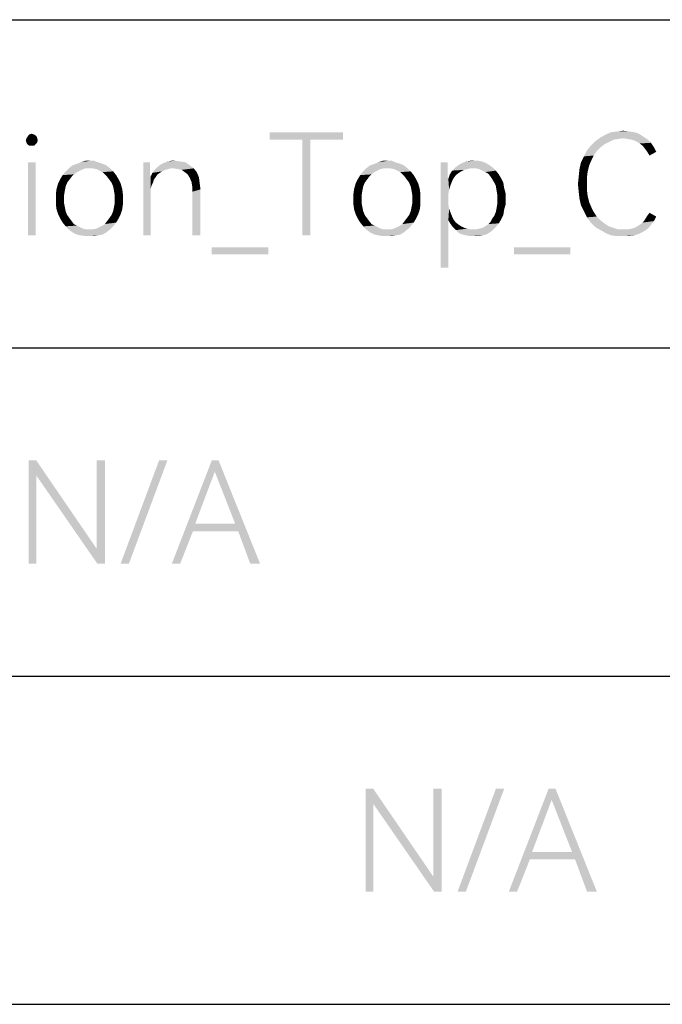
# Model space of a CAD drawing. Header units: millimetres. Extents: x 0 to 297, y 0 to 210.
# Tile 83 of 122: x 242 to 256, y 12 to 33. Entities that reach past the tile are written whole.
import ezdxf

# ---------------------------------------------------------------- set-up
doc = ezdxf.new("R2010")
doc.units = ezdxf.units.MM
doc.header["$LTSCALE"] = 16.335
doc.layers.get('0').update_dxf_attribs({"linetype": 'CONTINUOUS'})

msp = doc.modelspace()

# ---------------------------------------------------------------- linework, layer by layer
at = {"color": 7, "linetype": 'CONTINUOUS', "true_color": 0x00bfff}
for p, q in [((92, 33), (292, 33)), ((197, 26), (266, 26)), ((92, 19), (266, 19)), ((92, 12), (292, 12))]:
    msp.add_line(p, q, dxfattribs=at)
at = {"color": 7, "linetype": 'CONTINUOUS'}
for points in [[(242.001, 30.423), (242.017, 30.472), (242.242, 30.488)], [(242.001, 30.423), (242.242, 30.488), (242.258, 30.423)], [(242.226, 30.52), (242.242, 30.488), (242.017, 30.472)], [(242.226, 30.52), (242.017, 30.472), (242.049, 30.52)], [(242.177, 30.552), (242.049, 30.52), (242.081, 30.552)], [(242.049, 30.52), (242.177, 30.552), (242.226, 30.52)], [(242.081, 30.552), (242.129, 30.568), (242.177, 30.552)], [(248.761, 30.6), (247.204, 30.439), (247.204, 30.6)], [(247.894, 30.439), (247.204, 30.439), (248.761, 30.6)], [(248.071, 30.439), (247.894, 30.439), (248.761, 30.6)], [(248.071, 30.439), (248.761, 30.6), (248.761, 30.439)], [(254.735, 30.472), (254.141, 30.407), (254.253, 30.488)], [(254.735, 30.472), (254.623, 30.455), (254.141, 30.407)], [(254.623, 30.455), (254.526, 30.439), (254.141, 30.407)], [(255.169, 30.504), (254.253, 30.488), (254.366, 30.552)], [(254.735, 30.472), (254.253, 30.488), (255.169, 30.504)], [(254.976, 30.6), (255.072, 30.568), (254.366, 30.552)], [(254.976, 30.6), (254.366, 30.552), (254.478, 30.6)], [(254.366, 30.552), (255.072, 30.568), (255.169, 30.504)], [(254.864, 30.616), (254.478, 30.6), (254.607, 30.616)], [(254.478, 30.6), (254.864, 30.616), (254.976, 30.6)], [(254.607, 30.616), (254.735, 30.632), (254.864, 30.616)], [(254.831, 30.455), (254.735, 30.472), (255.169, 30.504)], [(254.928, 30.439), (254.831, 30.455), (255.169, 30.504)], [(254.928, 30.439), (255.169, 30.504), (255.265, 30.439)], [(242.258, 30.423), (242.017, 30.375), (242.001, 30.423)], [(242.017, 30.375), (242.258, 30.423), (242.242, 30.375)], [(242.242, 30.375), (242.033, 30.343), (242.017, 30.375)], [(242.033, 30.343), (242.242, 30.375), (242.209, 30.343)], [(242.209, 30.343), (242.081, 30.311), (242.033, 30.343)], [(242.129, 30.311), (242.081, 30.311), (242.209, 30.343)], [(242.129, 30.311), (242.209, 30.343), (242.177, 30.311)], [(248.071, 30.439), (247.894, 28.4), (247.894, 30.439)], [(247.894, 28.4), (248.071, 30.439), (248.071, 28.4)], [(254.253, 30.279), (253.964, 30.215), (254.045, 30.311)], [(253.964, 30.215), (254.253, 30.279), (254.173, 30.199)], [(254.43, 30.391), (254.045, 30.311), (254.141, 30.407)], [(254.43, 30.391), (254.334, 30.343), (254.045, 30.311)], [(254.045, 30.311), (254.334, 30.343), (254.253, 30.279)], [(254.141, 30.407), (254.526, 30.439), (254.43, 30.391)], [(255.265, 30.439), (255.008, 30.407), (254.928, 30.439)], [(255.008, 30.407), (255.265, 30.439), (255.329, 30.375)], [(255.329, 30.375), (255.088, 30.359), (255.008, 30.407)], [(255.153, 30.311), (255.088, 30.359), (255.329, 30.375)], [(255.153, 30.311), (255.329, 30.375), (255.393, 30.279)], [(255.393, 30.279), (255.201, 30.247), (255.153, 30.311)], [(255.249, 30.182), (255.201, 30.247), (255.393, 30.279)], [(255.249, 30.182), (255.393, 30.279), (255.442, 30.182)], [(254.061, 30.006), (253.836, 29.958), (253.9, 30.086)], [(254.173, 30.199), (253.9, 30.086), (253.964, 30.215)], [(254.173, 30.199), (254.109, 30.102), (253.9, 30.086)], [(253.9, 30.086), (254.109, 30.102), (254.061, 30.006)], [(255.442, 30.182), (255.297, 30.102), (255.249, 30.182)], [(242.209, 29.958), (242.049, 28.4), (242.049, 29.958)], [(242.049, 28.4), (242.209, 29.958), (242.209, 28.4)], [(243.285, 29.829), (243.221, 29.813), (242.852, 29.765)], [(243.285, 29.829), (242.852, 29.765), (242.916, 29.829)], [(243.719, 29.893), (242.916, 29.829), (242.996, 29.893)], [(243.285, 29.829), (242.916, 29.829), (243.719, 29.893)], [(243.639, 29.926), (242.996, 29.893), (243.093, 29.926)], [(242.996, 29.893), (243.639, 29.926), (243.719, 29.893)], [(243.542, 29.958), (243.093, 29.926), (243.173, 29.958)], [(243.093, 29.926), (243.542, 29.958), (243.639, 29.926)], [(243.366, 29.99), (243.462, 29.99), (243.173, 29.958)], [(243.366, 29.99), (243.173, 29.958), (243.269, 29.99)], [(243.173, 29.958), (243.462, 29.99), (243.542, 29.958)], [(243.366, 29.829), (243.285, 29.829), (243.719, 29.893)], [(243.43, 29.829), (243.366, 29.829), (243.719, 29.893)], [(243.43, 29.829), (243.719, 29.893), (243.799, 29.829)], [(243.799, 29.829), (243.51, 29.813), (243.43, 29.829)], [(243.574, 29.781), (243.51, 29.813), (243.799, 29.829)], [(243.574, 29.781), (243.799, 29.829), (243.864, 29.765)], [(244.65, 29.958), (244.65, 29.845), (244.506, 28.4)], [(244.65, 29.958), (244.506, 28.4), (244.506, 29.958)], [(244.65, 29.845), (244.65, 29.765), (244.506, 28.4)], [(245.084, 29.829), (244.747, 29.797), (244.811, 29.861)], [(245.084, 29.829), (245.036, 29.813), (244.747, 29.797)], [(245.501, 29.893), (244.811, 29.861), (244.875, 29.909)], [(245.084, 29.829), (244.811, 29.861), (245.501, 29.893)], [(244.875, 29.909), (244.939, 29.942), (245.405, 29.958)], [(244.875, 29.909), (245.405, 29.958), (245.501, 29.893)], [(245.309, 29.974), (245.405, 29.958), (244.939, 29.942)], [(245.309, 29.974), (244.939, 29.942), (245.02, 29.974)], [(245.18, 29.99), (245.02, 29.974), (245.1, 29.99)], [(245.02, 29.974), (245.18, 29.99), (245.309, 29.974)], [(245.148, 29.829), (245.084, 29.829), (245.501, 29.893)], [(245.148, 29.829), (245.501, 29.893), (245.582, 29.829)], [(245.582, 29.829), (245.245, 29.813), (245.148, 29.829)], [(245.325, 29.797), (245.245, 29.813), (245.582, 29.829)], [(245.389, 29.749), (245.325, 29.797), (245.582, 29.829)], [(245.389, 29.749), (245.582, 29.829), (245.646, 29.749)], [(249.628, 29.829), (249.564, 29.813), (249.195, 29.765)], [(249.628, 29.829), (249.195, 29.765), (249.259, 29.829)], [(250.062, 29.893), (249.259, 29.829), (249.339, 29.893)], [(249.628, 29.829), (249.259, 29.829), (250.062, 29.893)], [(249.982, 29.926), (249.339, 29.893), (249.436, 29.926)], [(249.339, 29.893), (249.982, 29.926), (250.062, 29.893)], [(249.885, 29.958), (249.436, 29.926), (249.516, 29.958)], [(249.436, 29.926), (249.885, 29.958), (249.982, 29.926)], [(249.709, 29.99), (249.805, 29.99), (249.516, 29.958)], [(249.709, 29.99), (249.516, 29.958), (249.612, 29.99)], [(249.516, 29.958), (249.805, 29.99), (249.885, 29.958)], [(249.709, 29.829), (249.628, 29.829), (250.062, 29.893)], [(249.773, 29.829), (249.709, 29.829), (250.062, 29.893)], [(249.773, 29.829), (250.062, 29.893), (250.142, 29.829)], [(250.142, 29.829), (249.853, 29.813), (249.773, 29.829)], [(249.918, 29.781), (249.853, 29.813), (250.142, 29.829)], [(249.918, 29.781), (250.142, 29.829), (250.207, 29.765)], [(250.993, 29.958), (250.993, 29.829), (250.849, 27.709)], [(250.993, 29.958), (250.849, 27.709), (250.849, 29.958)], [(250.993, 29.829), (250.993, 29.733), (250.849, 27.709)], [(251.475, 29.829), (251.09, 29.781), (251.154, 29.845)], [(251.475, 29.829), (251.411, 29.813), (251.09, 29.781)], [(251.893, 29.893), (251.154, 29.845), (251.218, 29.893)], [(251.154, 29.845), (251.893, 29.893), (251.957, 29.845)], [(251.154, 29.845), (251.957, 29.845), (251.475, 29.829)], [(251.812, 29.942), (251.218, 29.893), (251.299, 29.942)], [(251.218, 29.893), (251.812, 29.942), (251.893, 29.893)], [(251.732, 29.974), (251.299, 29.942), (251.379, 29.974)], [(251.299, 29.942), (251.732, 29.974), (251.812, 29.942)], [(251.555, 29.99), (251.652, 29.99), (251.379, 29.974)], [(251.555, 29.99), (251.379, 29.974), (251.475, 29.99)], [(251.379, 29.974), (251.652, 29.99), (251.732, 29.974)], [(251.539, 29.829), (251.475, 29.829), (251.957, 29.845)], [(251.604, 29.829), (251.539, 29.829), (251.957, 29.845)], [(251.668, 29.813), (251.604, 29.829), (251.957, 29.845)], [(251.732, 29.781), (251.668, 29.813), (251.957, 29.845)], [(251.732, 29.781), (251.957, 29.845), (252.021, 29.781)], [(254.012, 29.893), (253.804, 29.813), (253.836, 29.958)], [(253.804, 29.813), (254.012, 29.893), (253.98, 29.765)], [(253.836, 29.958), (254.061, 30.006), (254.012, 29.893)], [(242.98, 29.653), (242.739, 29.604), (242.788, 29.685)], [(242.739, 29.604), (242.98, 29.653), (242.932, 29.588)], [(243.093, 29.749), (242.788, 29.685), (242.852, 29.765)], [(243.093, 29.749), (243.028, 29.701), (242.788, 29.685)], [(242.788, 29.685), (243.028, 29.701), (242.98, 29.653)], [(243.221, 29.813), (243.157, 29.781), (242.852, 29.765)], [(242.852, 29.765), (243.157, 29.781), (243.093, 29.749)], [(243.864, 29.765), (243.639, 29.749), (243.574, 29.781)], [(243.687, 29.701), (243.639, 29.749), (243.864, 29.765)], [(243.687, 29.701), (243.864, 29.765), (243.928, 29.685)], [(243.928, 29.685), (243.735, 29.653), (243.687, 29.701)], [(243.735, 29.653), (243.928, 29.685), (243.976, 29.604)], [(243.976, 29.604), (243.783, 29.588), (243.735, 29.653)], [(244.65, 29.765), (244.65, 29.701), (244.506, 28.4)], [(244.65, 29.701), (244.666, 29.653), (244.506, 28.4)], [(244.666, 29.653), (244.666, 29.396), (244.506, 28.4)], [(244.859, 29.733), (244.811, 29.701), (244.666, 29.653)], [(244.859, 29.733), (244.666, 29.653), (244.699, 29.733)], [(244.666, 29.653), (244.811, 29.701), (244.779, 29.653)], [(244.666, 29.653), (244.779, 29.653), (244.731, 29.588)], [(244.666, 29.653), (244.731, 29.588), (244.682, 29.46)], [(244.666, 29.653), (244.682, 29.46), (244.666, 29.396)], [(244.972, 29.797), (244.907, 29.765), (244.699, 29.733)], [(244.972, 29.797), (244.699, 29.733), (244.747, 29.797)], [(244.699, 29.733), (244.907, 29.765), (244.859, 29.733)], [(244.747, 29.797), (245.036, 29.813), (244.972, 29.797)], [(245.646, 29.749), (245.453, 29.701), (245.389, 29.749)], [(245.453, 29.701), (245.646, 29.749), (245.694, 29.636)], [(245.694, 29.636), (245.501, 29.62), (245.453, 29.701)], [(245.534, 29.54), (245.501, 29.62), (245.694, 29.636)], [(245.534, 29.54), (245.694, 29.636), (245.71, 29.508)], [(249.323, 29.653), (249.082, 29.604), (249.131, 29.685)], [(249.082, 29.604), (249.323, 29.653), (249.275, 29.588)], [(249.436, 29.749), (249.131, 29.685), (249.195, 29.765)], [(249.436, 29.749), (249.372, 29.701), (249.131, 29.685)], [(249.131, 29.685), (249.372, 29.701), (249.323, 29.653)], [(249.564, 29.813), (249.5, 29.781), (249.195, 29.765)], [(249.195, 29.765), (249.5, 29.781), (249.436, 29.749)], [(250.207, 29.765), (249.982, 29.749), (249.918, 29.781)], [(250.03, 29.701), (249.982, 29.749), (250.207, 29.765)], [(250.03, 29.701), (250.207, 29.765), (250.271, 29.685)], [(250.271, 29.685), (250.078, 29.653), (250.03, 29.701)], [(250.078, 29.653), (250.271, 29.685), (250.319, 29.604)], [(250.319, 29.604), (250.126, 29.588), (250.078, 29.653)], [(250.993, 29.733), (250.993, 29.669), (250.849, 27.709)], [(250.993, 29.669), (251.009, 29.604), (250.849, 27.709)], [(251.17, 29.685), (251.009, 29.604), (251.042, 29.701)], [(251.17, 29.685), (251.122, 29.62), (251.009, 29.604)], [(251.009, 29.604), (251.122, 29.62), (251.09, 29.556)], [(251.282, 29.765), (251.042, 29.701), (251.09, 29.781)], [(251.282, 29.765), (251.234, 29.733), (251.042, 29.701)], [(251.042, 29.701), (251.234, 29.733), (251.17, 29.685)], [(251.411, 29.813), (251.347, 29.797), (251.09, 29.781)], [(251.09, 29.781), (251.347, 29.797), (251.282, 29.765)], [(252.021, 29.781), (251.796, 29.749), (251.732, 29.781)], [(251.861, 29.717), (251.796, 29.749), (252.021, 29.781)], [(251.861, 29.717), (252.021, 29.781), (252.085, 29.701)], [(252.085, 29.701), (251.909, 29.653), (251.861, 29.717)], [(251.909, 29.653), (252.085, 29.701), (252.134, 29.62)], [(252.134, 29.62), (251.941, 29.604), (251.909, 29.653)], [(251.989, 29.524), (251.941, 29.604), (252.134, 29.62)], [(251.989, 29.524), (252.134, 29.62), (252.182, 29.524)], [(253.964, 29.636), (253.772, 29.492), (253.788, 29.653)], [(253.772, 29.492), (253.964, 29.636), (253.964, 29.492)], [(253.98, 29.765), (253.788, 29.653), (253.804, 29.813)], [(253.788, 29.653), (253.98, 29.765), (253.964, 29.636)], [(242.852, 29.444), (242.659, 29.396), (242.691, 29.508)], [(242.659, 29.396), (242.852, 29.444), (242.836, 29.364)], [(242.932, 29.588), (242.691, 29.508), (242.739, 29.604)], [(242.932, 29.588), (242.884, 29.524), (242.691, 29.508)], [(242.691, 29.508), (242.884, 29.524), (242.852, 29.444)], [(243.831, 29.524), (243.783, 29.588), (243.976, 29.604)], [(243.831, 29.524), (243.976, 29.604), (244.024, 29.508)], [(244.024, 29.508), (243.864, 29.444), (243.831, 29.524)], [(243.864, 29.444), (244.024, 29.508), (244.056, 29.396)], [(244.056, 29.396), (243.88, 29.364), (243.864, 29.444)], [(244.731, 29.588), (244.715, 29.524), (244.682, 29.46)], [(245.71, 29.508), (245.55, 29.444), (245.534, 29.54)], [(245.55, 29.444), (245.71, 29.508), (245.726, 29.38)], [(245.726, 29.38), (245.55, 29.331), (245.55, 29.444)], [(249.195, 29.444), (249.002, 29.396), (249.034, 29.508)], [(249.002, 29.396), (249.195, 29.444), (249.179, 29.364)], [(249.275, 29.588), (249.034, 29.508), (249.082, 29.604)], [(249.275, 29.588), (249.227, 29.524), (249.034, 29.508)], [(249.034, 29.508), (249.227, 29.524), (249.195, 29.444)], [(250.174, 29.524), (250.126, 29.588), (250.319, 29.604)], [(250.174, 29.524), (250.319, 29.604), (250.367, 29.508)], [(250.367, 29.508), (250.207, 29.444), (250.174, 29.524)], [(250.207, 29.444), (250.367, 29.508), (250.399, 29.396)], [(250.399, 29.396), (250.223, 29.364), (250.207, 29.444)], [(251.009, 29.604), (251.009, 29.283), (250.849, 27.709)], [(251.009, 29.604), (251.09, 29.556), (251.058, 29.476)], [(251.009, 29.604), (251.058, 29.476), (251.026, 29.38)], [(251.009, 29.604), (251.026, 29.38), (251.009, 29.283)], [(252.182, 29.524), (252.021, 29.46), (251.989, 29.524)], [(252.021, 29.46), (252.182, 29.524), (252.198, 29.412)], [(252.198, 29.412), (252.037, 29.364), (252.021, 29.46)], [(252.037, 29.364), (252.198, 29.412), (252.23, 29.299)], [(253.964, 29.492), (253.788, 29.331), (253.772, 29.492)], [(253.964, 29.492), (253.964, 29.364), (253.788, 29.331)], [(242.836, 29.364), (242.643, 29.283), (242.659, 29.396)], [(242.643, 29.283), (242.836, 29.364), (242.82, 29.267)], [(242.82, 29.267), (242.643, 29.171), (242.643, 29.283)], [(242.643, 29.171), (242.82, 29.267), (242.82, 29.171)], [(243.88, 29.364), (244.056, 29.396), (244.072, 29.283)], [(244.072, 29.283), (243.896, 29.267), (243.88, 29.364)], [(243.896, 29.171), (243.896, 29.267), (244.072, 29.283)], [(243.896, 29.171), (244.072, 29.283), (244.072, 29.171)], [(244.666, 29.396), (244.666, 29.315), (244.506, 28.4)], [(244.506, 28.4), (244.666, 29.315), (244.666, 28.4)], [(245.55, 28.4), (245.55, 29.331), (245.726, 29.38)], [(245.55, 28.4), (245.726, 29.38), (245.726, 28.4)], [(249.179, 29.364), (248.986, 29.283), (249.002, 29.396)], [(248.986, 29.283), (249.179, 29.364), (249.163, 29.267)], [(249.163, 29.267), (248.986, 29.171), (248.986, 29.283)], [(248.986, 29.171), (249.163, 29.267), (249.163, 29.171)], [(250.223, 29.364), (250.399, 29.396), (250.415, 29.283)], [(250.415, 29.283), (250.239, 29.267), (250.223, 29.364)], [(250.239, 29.171), (250.239, 29.267), (250.415, 29.283)], [(250.239, 29.171), (250.415, 29.283), (250.415, 29.171)], [(251.009, 29.283), (251.009, 29.171), (250.849, 27.709)], [(252.23, 29.299), (252.053, 29.267), (252.037, 29.364)], [(252.053, 29.171), (252.053, 29.267), (252.23, 29.299)], [(252.053, 29.171), (252.23, 29.299), (252.23, 29.171)], [(253.788, 29.331), (253.964, 29.364), (253.98, 29.235)], [(253.98, 29.235), (253.804, 29.187), (253.788, 29.331)], [(253.804, 29.187), (253.98, 29.235), (254.012, 29.107)], [(242.82, 29.171), (242.82, 29.074), (242.643, 29.058)], [(242.82, 29.171), (242.643, 29.058), (242.643, 29.171)], [(242.643, 29.058), (242.82, 29.074), (242.836, 28.994)], [(242.836, 28.994), (242.659, 28.946), (242.643, 29.058)], [(242.659, 28.946), (242.836, 28.994), (242.852, 28.914)], [(244.056, 28.946), (243.864, 28.914), (243.88, 28.994)], [(244.072, 29.058), (243.88, 28.994), (243.896, 29.074)], [(243.88, 28.994), (244.072, 29.058), (244.056, 28.946)], [(244.072, 29.171), (243.896, 29.074), (243.896, 29.171)], [(243.896, 29.074), (244.072, 29.171), (244.072, 29.058)], [(249.163, 29.171), (249.163, 29.074), (248.986, 29.058)], [(249.163, 29.171), (248.986, 29.058), (248.986, 29.171)], [(248.986, 29.058), (249.163, 29.074), (249.179, 28.994)], [(249.179, 28.994), (249.002, 28.946), (248.986, 29.058)], [(249.002, 28.946), (249.179, 28.994), (249.195, 28.914)], [(250.399, 28.946), (250.207, 28.914), (250.223, 28.994)], [(250.415, 29.058), (250.223, 28.994), (250.239, 29.074)], [(250.223, 28.994), (250.415, 29.058), (250.399, 28.946)], [(250.415, 29.171), (250.239, 29.074), (250.239, 29.171)], [(250.239, 29.074), (250.415, 29.171), (250.415, 29.058)], [(251.009, 29.171), (251.009, 29.058), (250.849, 27.709)], [(251.009, 29.058), (251.026, 28.962), (250.849, 27.709)], [(252.23, 29.058), (252.037, 28.978), (252.053, 29.074)], [(252.037, 28.978), (252.23, 29.058), (252.198, 28.946)], [(252.23, 29.171), (252.053, 29.074), (252.053, 29.171)], [(252.053, 29.074), (252.23, 29.171), (252.23, 29.058)], [(254.012, 29.107), (253.836, 29.042), (253.804, 29.187)], [(253.836, 29.042), (254.012, 29.107), (254.061, 28.994)], [(254.061, 28.994), (253.9, 28.914), (253.836, 29.042)], [(253.9, 28.914), (254.061, 28.994), (254.109, 28.898)], [(242.852, 28.914), (242.691, 28.85), (242.659, 28.946)], [(242.691, 28.85), (242.852, 28.914), (242.884, 28.834)], [(242.884, 28.834), (242.739, 28.753), (242.691, 28.85)], [(242.884, 28.834), (242.932, 28.769), (242.739, 28.753)], [(243.783, 28.769), (243.831, 28.834), (244.024, 28.85)], [(243.783, 28.769), (244.024, 28.85), (243.976, 28.753)], [(244.024, 28.85), (243.831, 28.834), (243.864, 28.914)], [(243.864, 28.914), (244.056, 28.946), (244.024, 28.85)], [(249.195, 28.914), (249.034, 28.85), (249.002, 28.946)], [(249.034, 28.85), (249.195, 28.914), (249.227, 28.834)], [(249.227, 28.834), (249.082, 28.753), (249.034, 28.85)], [(249.227, 28.834), (249.275, 28.769), (249.082, 28.753)], [(250.126, 28.769), (250.174, 28.834), (250.367, 28.85)], [(250.126, 28.769), (250.367, 28.85), (250.319, 28.753)], [(250.367, 28.85), (250.174, 28.834), (250.207, 28.914)], [(250.207, 28.914), (250.399, 28.946), (250.367, 28.85)], [(251.026, 28.962), (251.009, 28.721), (250.849, 27.709)], [(251.026, 28.962), (251.058, 28.882), (251.009, 28.721)], [(251.058, 28.882), (251.09, 28.801), (251.009, 28.721)], [(251.09, 28.801), (251.122, 28.737), (251.009, 28.721)], [(251.941, 28.753), (251.989, 28.818), (252.182, 28.834)], [(251.941, 28.753), (252.182, 28.834), (252.134, 28.737)], [(252.182, 28.834), (251.989, 28.818), (252.021, 28.898)], [(252.198, 28.946), (252.021, 28.898), (252.037, 28.978)], [(252.021, 28.898), (252.198, 28.946), (252.182, 28.834)], [(254.109, 28.898), (253.964, 28.785), (253.9, 28.914)], [(254.109, 28.898), (254.173, 28.801), (253.964, 28.785)], [(253.964, 28.785), (254.173, 28.801), (254.253, 28.721)], [(254.253, 28.721), (254.045, 28.673), (253.964, 28.785)], [(255.442, 28.801), (255.201, 28.737), (255.249, 28.818)], [(255.201, 28.737), (255.442, 28.801), (255.393, 28.705)], [(255.249, 28.818), (255.297, 28.882), (255.442, 28.801)], [(242.739, 28.753), (242.932, 28.769), (242.98, 28.705)], [(242.98, 28.705), (242.788, 28.673), (242.739, 28.753)], [(242.788, 28.673), (242.98, 28.705), (243.028, 28.641)], [(243.028, 28.641), (242.852, 28.593), (242.788, 28.673)], [(243.028, 28.641), (243.093, 28.609), (242.852, 28.593)], [(242.852, 28.593), (243.093, 28.609), (243.157, 28.577)], [(243.157, 28.577), (242.916, 28.528), (242.852, 28.593)], [(243.157, 28.577), (243.221, 28.545), (242.916, 28.528)], [(243.43, 28.528), (243.51, 28.545), (243.864, 28.593)], [(243.43, 28.528), (243.864, 28.593), (243.799, 28.528)], [(243.51, 28.545), (243.574, 28.577), (243.864, 28.593)], [(243.864, 28.593), (243.574, 28.577), (243.639, 28.609)], [(243.639, 28.609), (243.687, 28.641), (243.928, 28.673)], [(243.639, 28.609), (243.928, 28.673), (243.864, 28.593)], [(243.928, 28.673), (243.687, 28.641), (243.735, 28.705)], [(243.976, 28.753), (243.735, 28.705), (243.783, 28.769)], [(243.735, 28.705), (243.976, 28.753), (243.928, 28.673)], [(249.082, 28.753), (249.275, 28.769), (249.323, 28.705)], [(249.323, 28.705), (249.131, 28.673), (249.082, 28.753)], [(249.131, 28.673), (249.323, 28.705), (249.372, 28.641)], [(249.372, 28.641), (249.195, 28.593), (249.131, 28.673)], [(249.372, 28.641), (249.436, 28.609), (249.195, 28.593)], [(249.195, 28.593), (249.436, 28.609), (249.5, 28.577)], [(249.5, 28.577), (249.259, 28.528), (249.195, 28.593)], [(249.5, 28.577), (249.564, 28.545), (249.259, 28.528)], [(249.773, 28.528), (249.853, 28.545), (250.207, 28.593)], [(249.773, 28.528), (250.207, 28.593), (250.142, 28.528)], [(249.853, 28.545), (249.918, 28.577), (250.207, 28.593)], [(250.207, 28.593), (249.918, 28.577), (249.982, 28.609)], [(249.982, 28.609), (250.03, 28.641), (250.271, 28.673)], [(249.982, 28.609), (250.271, 28.673), (250.207, 28.593)], [(250.271, 28.673), (250.03, 28.641), (250.078, 28.705)], [(250.319, 28.753), (250.078, 28.705), (250.126, 28.769)], [(250.078, 28.705), (250.319, 28.753), (250.271, 28.673)], [(250.849, 27.709), (251.009, 28.721), (251.009, 27.709)], [(251.009, 28.721), (251.122, 28.737), (251.17, 28.673)], [(251.17, 28.673), (251.058, 28.641), (251.009, 28.721)], [(251.058, 28.641), (251.17, 28.673), (251.234, 28.625)], [(251.234, 28.625), (251.106, 28.577), (251.058, 28.641)], [(251.234, 28.625), (251.282, 28.593), (251.106, 28.577)], [(251.106, 28.577), (251.282, 28.593), (251.347, 28.561)], [(251.347, 28.561), (251.17, 28.512), (251.106, 28.577)], [(251.347, 28.561), (251.411, 28.545), (251.17, 28.512)], [(251.604, 28.528), (251.668, 28.545), (252.021, 28.577)], [(251.604, 28.528), (252.021, 28.577), (251.957, 28.512)], [(251.668, 28.545), (251.732, 28.561), (252.021, 28.577)], [(252.021, 28.577), (251.732, 28.561), (251.796, 28.593)], [(251.796, 28.593), (251.861, 28.641), (252.085, 28.657)], [(251.796, 28.593), (252.085, 28.657), (252.021, 28.577)], [(252.085, 28.657), (251.861, 28.641), (251.909, 28.689)], [(252.134, 28.737), (251.909, 28.689), (251.941, 28.753)], [(251.909, 28.689), (252.134, 28.737), (252.085, 28.657)], [(254.045, 28.673), (254.253, 28.721), (254.334, 28.657)], [(254.334, 28.657), (254.141, 28.577), (254.045, 28.673)], [(254.334, 28.657), (254.43, 28.593), (254.141, 28.577)], [(254.141, 28.577), (254.43, 28.593), (254.526, 28.561)], [(254.526, 28.561), (254.253, 28.512), (254.141, 28.577)], [(254.526, 28.561), (254.623, 28.528), (254.253, 28.512)], [(254.928, 28.545), (255.008, 28.577), (255.329, 28.625)], [(254.928, 28.545), (255.329, 28.625), (255.265, 28.545)], [(255.329, 28.625), (255.008, 28.577), (255.088, 28.625)], [(255.088, 28.625), (255.153, 28.673), (255.393, 28.705)], [(255.088, 28.625), (255.393, 28.705), (255.329, 28.625)], [(255.393, 28.705), (255.153, 28.673), (255.201, 28.737)], [(242.916, 28.528), (243.221, 28.545), (243.285, 28.528)], [(243.285, 28.528), (242.996, 28.464), (242.916, 28.528)], [(243.43, 28.528), (243.799, 28.528), (242.996, 28.464)], [(243.366, 28.528), (243.43, 28.528), (242.996, 28.464)], [(243.285, 28.528), (243.366, 28.528), (242.996, 28.464)], [(242.996, 28.464), (243.799, 28.528), (243.719, 28.464)], [(243.719, 28.464), (243.093, 28.416), (242.996, 28.464)], [(243.093, 28.416), (243.719, 28.464), (243.639, 28.416)], [(243.639, 28.416), (243.173, 28.4), (243.093, 28.416)], [(243.173, 28.4), (243.639, 28.416), (243.542, 28.4)], [(243.542, 28.4), (243.269, 28.384), (243.173, 28.4)], [(243.366, 28.384), (243.269, 28.384), (243.542, 28.4)], [(243.366, 28.384), (243.542, 28.4), (243.462, 28.384)], [(249.259, 28.528), (249.564, 28.545), (249.628, 28.528)], [(249.628, 28.528), (249.339, 28.464), (249.259, 28.528)], [(249.773, 28.528), (250.142, 28.528), (249.339, 28.464)], [(249.709, 28.528), (249.773, 28.528), (249.339, 28.464)], [(249.628, 28.528), (249.709, 28.528), (249.339, 28.464)], [(249.339, 28.464), (250.142, 28.528), (250.062, 28.464)], [(250.062, 28.464), (249.436, 28.416), (249.339, 28.464)], [(249.436, 28.416), (250.062, 28.464), (249.982, 28.416)], [(249.982, 28.416), (249.516, 28.4), (249.436, 28.416)], [(249.516, 28.4), (249.982, 28.416), (249.885, 28.4)], [(249.885, 28.4), (249.612, 28.384), (249.516, 28.4)], [(249.709, 28.384), (249.612, 28.384), (249.885, 28.4)], [(249.709, 28.384), (249.885, 28.4), (249.805, 28.384)], [(251.411, 28.545), (251.475, 28.528), (251.17, 28.512)], [(251.539, 28.528), (251.604, 28.528), (251.17, 28.512)], [(251.475, 28.528), (251.539, 28.528), (251.17, 28.512)], [(251.957, 28.512), (251.17, 28.512), (251.604, 28.528)], [(251.957, 28.512), (251.234, 28.448), (251.17, 28.512)], [(251.957, 28.512), (251.893, 28.464), (251.234, 28.448)], [(251.315, 28.416), (251.234, 28.448), (251.893, 28.464)], [(251.315, 28.416), (251.893, 28.464), (251.812, 28.416)], [(251.812, 28.416), (251.395, 28.4), (251.315, 28.416)], [(251.395, 28.4), (251.812, 28.416), (251.732, 28.4)], [(251.732, 28.4), (251.475, 28.384), (251.395, 28.4)], [(251.555, 28.384), (251.475, 28.384), (251.732, 28.4)], [(251.555, 28.384), (251.732, 28.4), (251.652, 28.384)], [(254.735, 28.528), (254.831, 28.528), (254.253, 28.512)], [(254.623, 28.528), (254.735, 28.528), (254.253, 28.512)], [(255.169, 28.48), (254.253, 28.512), (254.831, 28.528)], [(255.169, 28.48), (254.366, 28.448), (254.253, 28.512)], [(254.366, 28.448), (255.169, 28.48), (255.072, 28.432)], [(255.072, 28.432), (254.478, 28.4), (254.366, 28.448)], [(254.478, 28.4), (255.072, 28.432), (254.976, 28.4)], [(254.976, 28.4), (254.607, 28.384), (254.478, 28.4)], [(254.735, 28.384), (254.607, 28.384), (254.976, 28.4)], [(254.735, 28.384), (254.976, 28.4), (254.864, 28.384)], [(255.265, 28.545), (254.831, 28.528), (254.928, 28.545)], [(254.831, 28.528), (255.265, 28.545), (255.169, 28.48)], [(247.172, 28.143), (245.967, 27.999), (245.967, 28.143)], [(245.967, 27.999), (247.172, 28.143), (247.172, 27.999)], [(253.611, 28.143), (252.407, 27.999), (252.407, 28.143)], [(252.407, 27.999), (253.611, 28.143), (253.611, 27.999)], [(242.226, 23.6), (242.226, 23.279), (242.065, 21.4)], [(242.226, 23.6), (242.065, 21.4), (242.065, 23.6)], [(242.226, 23.279), (242.226, 23.6), (243.51, 21.721)], [(243.687, 23.6), (243.51, 21.721), (243.51, 23.6)], [(243.526, 21.4), (243.51, 21.721), (243.687, 23.6)], [(243.526, 21.4), (243.687, 23.6), (243.687, 21.4)], [(245.02, 23.6), (244.024, 21.4), (244.843, 23.6)], [(244.024, 21.4), (245.02, 23.6), (244.201, 21.4)], [(246.112, 23.6), (246.031, 23.359), (245.116, 21.4)], [(246.112, 23.6), (245.116, 21.4), (245.967, 23.6)], [(246.465, 22.251), (246.031, 23.359), (246.112, 23.6)], [(246.529, 22.091), (246.465, 22.251), (246.112, 23.6)], [(246.786, 21.4), (246.529, 22.091), (246.112, 23.6)], [(246.786, 21.4), (246.112, 23.6), (246.995, 21.4)], [(246.031, 23.359), (245.614, 22.251), (245.116, 21.4)], [(242.065, 21.4), (242.226, 23.279), (242.226, 21.4)], [(243.51, 21.721), (243.526, 21.4), (242.226, 23.279)], [(245.614, 22.251), (245.566, 22.091), (245.116, 21.4)], [(245.116, 21.4), (245.566, 22.091), (245.293, 21.4)], [(245.614, 22.251), (246.465, 22.251), (245.566, 22.091)], [(246.529, 22.091), (245.566, 22.091), (246.465, 22.251)], [(249.407, 16.6), (249.407, 16.279), (249.246, 14.4)], [(249.407, 16.6), (249.246, 14.4), (249.246, 16.6)], [(249.407, 16.279), (249.407, 16.6), (250.691, 14.721)], [(250.868, 16.6), (250.691, 14.721), (250.691, 16.6)], [(250.707, 14.4), (250.691, 14.721), (250.868, 16.6)], [(250.707, 14.4), (250.868, 16.6), (250.868, 14.4)], [(252.201, 16.6), (251.205, 14.4), (252.024, 16.6)], [(251.205, 14.4), (252.201, 16.6), (251.382, 14.4)], [(253.293, 16.6), (253.212, 16.359), (252.297, 14.4)], [(253.293, 16.6), (252.297, 14.4), (253.148, 16.6)], [(253.646, 15.251), (253.212, 16.359), (253.293, 16.6)], [(253.71, 15.091), (253.646, 15.251), (253.293, 16.6)], [(253.967, 14.4), (253.71, 15.091), (253.293, 16.6)], [(253.967, 14.4), (253.293, 16.6), (254.176, 14.4)], [(249.246, 14.4), (249.407, 16.279), (249.407, 14.4)], [(250.691, 14.721), (250.707, 14.4), (249.407, 16.279)], [(253.212, 16.359), (252.795, 15.251), (252.297, 14.4)], [(252.795, 15.251), (252.747, 15.091), (252.297, 14.4)], [(252.795, 15.251), (253.646, 15.251), (252.747, 15.091)], [(253.71, 15.091), (252.747, 15.091), (253.646, 15.251)], [(252.297, 14.4), (252.747, 15.091), (252.474, 14.4)]]:
    msp.add_solid(points, dxfattribs=at)

doc.saveas('drawing.dxf')
